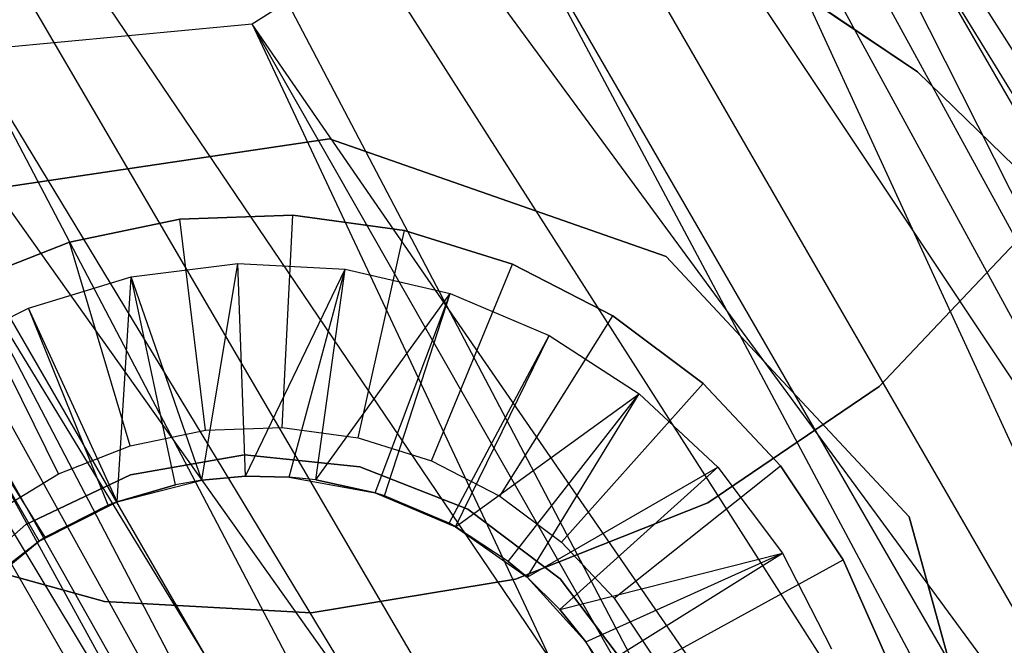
# Model space of a CAD drawing. Extents: x 0.4 to 40.3, y 0.4 to 40.3.
# Tile 144 of 243: x 20.318 to 20.5, y 20.405 to 20.521. Entities that reach past the tile are written whole.
import ezdxf

# ---------------------------------------------------------------- set-up
doc = ezdxf.new("R2010")
doc.units = 0
doc.header["$MEASUREMENT"] = 0
doc.layers.get('0').update_dxf_attribs({"color": 13, "linetype": 'CONTINUOUS'})

# ---------------------------------------------------------------- blocks, each defined once
blk = doc.blocks.new('ORTO-XII-B-11464-11465_ST0')
at = {"color": 0}
for p, q in [((20.54778, 20.33222, 11.42406), (20.31873, 20.72923, 9.21364)), ((20.31873, 20.72923, 9.21364), (20.58449, 20.32964, 11.42003)), ((20.31873, 20.72923, 9.21364), (20.58449, 20.32964, 11.42003)), ((20.54778, 20.33222, 11.42406), (20.31873, 20.72923, 9.21364)), ((20.58449, 20.32964, 11.42003), (20.37047, 20.72174, 9.2065)), ((20.61988, 20.31392, 11.41429), (20.37047, 20.72174, 9.2065)), ((20.58449, 20.32964, 11.42003), (20.37047, 20.72174, 9.2065)), ((20.61988, 20.31392, 11.41429), (20.37047, 20.72174, 9.2065)), ((20.64428, 20.29095, 11.40863), (20.37047, 20.72174, 9.2065)), ((20.64428, 20.29095, 11.40863), (20.37047, 20.72174, 9.2065)), ((20.51644, 20.32443, 11.42609), (20.26882, 20.71217, 9.21514)), ((20.26882, 20.71217, 9.21514), (20.48325, 20.30336, 11.42643)), ((20.26882, 20.71217, 9.21514), (20.48325, 20.30336, 11.42643)), ((20.26882, 20.71217, 9.21514), (20.54778, 20.33222, 11.42406)), ((20.26882, 20.71217, 9.21514), (20.54778, 20.33222, 11.42406)), ((20.51644, 20.32443, 11.42609), (20.26882, 20.71217, 9.21514)), ((20.4632, 20.27885, 11.42498), (20.23218, 20.67447, 9.21067)), ((20.48325, 20.30336, 11.42643), (20.23218, 20.67447, 9.21067)), ((20.4632, 20.27885, 11.42498), (20.23218, 20.67447, 9.21067)), ((20.48325, 20.30336, 11.42643), (20.23218, 20.67447, 9.21067)), ((20.44949, 20.24376, 11.42141), (20.2172, 20.62476, 9.20125)), ((20.2172, 20.62476, 9.20125), (20.44827, 20.20755, 11.41644)), ((20.2172, 20.62476, 9.20125), (20.44827, 20.20755, 11.41644)), ((20.2172, 20.62476, 9.20125), (20.4632, 20.27885, 11.42498)), ((20.2172, 20.62476, 9.20125), (20.4632, 20.27885, 11.42498)), ((20.44949, 20.24376, 11.42141), (20.2172, 20.62476, 9.20125)), ((20.6666, 20.21976, 11.39638), (20.4362, 20.61841, 9.17664)), ((20.6666, 20.21976, 11.39638), (20.4362, 20.61841, 9.17664)), ((20.65704, 20.18012, 11.39176), (20.4362, 20.61841, 9.17664)), ((20.65704, 20.18012, 11.39176), (20.4362, 20.61841, 9.17664)), ((20.65704, 20.18012, 11.39176), (20.43182, 20.5937, 9.17163)), ((20.65704, 20.18012, 11.39176), (20.43182, 20.5937, 9.17163)), ((20.63616, 20.14907, 11.38947), (20.43182, 20.5937, 9.17163)), ((20.63616, 20.14907, 11.38947), (20.43182, 20.5937, 9.17163)), ((20.22731, 20.57444, 9.18903), (20.44827, 20.20755, 11.41644)), ((20.22731, 20.57444, 9.18903), (20.44827, 20.20755, 11.41644)), ((20.22731, 20.57444, 9.18903), (20.45988, 20.17146, 11.4102)), ((20.22731, 20.57444, 9.18903), (20.45988, 20.17146, 11.4102)), ((20.40523, 20.54869, 9.16448), (20.36067, 20.52049, 9.16295)), ((20.40523, 20.54869, 9.16448), (20.36067, 20.52049, 9.16295)), ((20.63616, 20.14907, 11.38947), (20.40523, 20.54869, 9.16448)), ((20.63616, 20.14907, 11.38947), (20.40523, 20.54869, 9.16448)), ((20.62429, 20.13827, 11.38913), (20.40523, 20.54869, 9.16448)), ((20.62429, 20.13827, 11.38913), (20.40523, 20.54869, 9.16448)), ((20.2602, 20.53503, 9.17682), (20.45988, 20.17146, 11.4102)), ((20.2602, 20.53503, 9.17682), (20.45988, 20.17146, 11.4102)), ((20.2602, 20.53503, 9.17682), (20.48104, 20.14375, 11.40419)), ((20.2602, 20.53503, 9.17682), (20.48104, 20.14375, 11.40419)), ((20.45516, 20.53101, 63.05413), (20.48383, 20.51167, 63.05413)), ((20.48383, 20.51167, 63.63681), (20.45516, 20.53101, 63.63681)), ((20.48383, 20.51167, 63.63681), (20.45516, 20.53101, 63.63681)), ((20.45516, 20.53101, 63.05413), (20.48383, 20.51167, 63.05413)), ((20.28344, 20.52222, 9.17152), (20.48104, 20.14375, 11.40419)), ((20.28344, 20.52222, 9.17152), (20.48104, 20.14375, 11.40419)), ((20.28344, 20.52222, 9.17152), (20.5145, 20.12233, 11.39784)), ((20.28344, 20.52222, 9.17152), (20.5145, 20.12233, 11.39784)), ((20.36067, 20.52049, 9.16295), (20.30832, 20.51556, 9.16741)), ((20.36067, 20.52049, 9.16295), (20.30832, 20.51556, 9.16741)), ((20.36067, 20.52049, 9.16295), (20.55136, 20.11446, 11.39306)), ((20.62429, 20.13827, 11.38913), (20.36067, 20.52049, 9.16295)), ((20.62429, 20.13827, 11.38913), (20.36067, 20.52049, 9.16295)), ((20.5895, 20.11974, 11.39), (20.36067, 20.52049, 9.16295)), ((20.5895, 20.11974, 11.39), (20.36067, 20.52049, 9.16295)), ((20.36067, 20.52049, 9.16295), (20.55136, 20.11446, 11.39306)), ((20.30832, 20.51556, 9.16741), (20.5145, 20.12233, 11.39784)), ((20.30832, 20.51556, 9.16741), (20.5145, 20.12233, 11.39784)), ((20.30832, 20.51556, 9.16741), (20.55136, 20.11446, 11.39306)), ((20.30832, 20.51556, 9.16741), (20.55136, 20.11446, 11.39306)), ((20.48383, 20.51167, 63.05413), (20.50859, 20.48752, 63.05413)), ((20.50859, 20.48752, 63.63681), (20.48383, 20.51167, 63.63681)), ((20.48383, 20.51167, 63.63681), (20.48383, 20.51167, 63.05413)), ((20.50859, 20.48752, 63.63681), (20.48383, 20.51167, 63.63681)), ((20.48383, 20.51167, 63.05413), (20.50859, 20.48752, 63.05413)), ((20.48383, 20.51167, 63.63681), (20.48383, 20.51167, 63.05413)), ((20.3098, 20.48955, 62.87697), (20.37503, 20.49923, 62.87697)), ((20.37503, 20.49923, 62.84547), (20.3098, 20.48955, 62.84547)), ((20.37503, 20.49923, 62.84547), (20.3098, 20.48955, 62.84547)), ((20.3098, 20.48955, 62.87697), (20.37503, 20.49923, 62.87697)), ((20.37503, 20.49923, 62.87697), (20.4373, 20.47748, 62.87697)), ((20.4373, 20.47748, 62.84547), (20.37503, 20.49923, 62.84547)), ((20.37503, 20.49923, 62.84547), (20.37503, 20.49923, 62.87697)), ((20.37503, 20.49923, 62.84547), (20.37503, 20.49923, 62.87697)), ((20.4373, 20.47748, 62.84547), (20.37503, 20.49923, 62.84547)), ((20.37503, 20.49923, 62.87697), (20.4373, 20.47748, 62.87697)), ((20.34732, 20.4844, 62.60531), (20.32686, 20.48014, 62.60531)), ((20.32686, 20.48014, 62.95964), (20.34732, 20.4844, 62.95964)), ((20.32686, 20.48014, 62.95964), (20.34732, 20.4844, 62.95964)), ((20.34732, 20.4844, 62.60531), (20.32686, 20.48014, 62.60531)), ((20.36821, 20.48512, 62.60531), (20.34732, 20.4844, 62.60531)), ((20.34732, 20.4844, 62.95964), (20.36821, 20.48512, 62.95964)), ((20.34732, 20.4844, 62.95964), (20.36821, 20.48512, 62.95964)), ((20.36821, 20.48512, 62.60531), (20.34732, 20.4844, 62.60531)), ((20.34732, 20.4844, 62.60531), (20.34732, 20.4844, 62.95964)), ((20.34732, 20.4844, 62.60531), (20.34732, 20.4844, 62.95964)), ((20.35203, 20.44531, 62.56594), (20.34732, 20.4844, 62.60531)), ((20.35203, 20.44531, 62.56594), (20.34732, 20.4844, 62.60531)), ((20.36624, 20.4458, 62.56594), (20.36821, 20.48512, 62.60531)), ((20.36624, 20.4458, 62.56594), (20.36821, 20.48512, 62.60531)), ((20.38892, 20.48231, 62.60531), (20.36821, 20.48512, 62.60531)), ((20.36821, 20.48512, 62.60531), (20.36821, 20.48512, 62.95964)), ((20.36821, 20.48512, 62.95964), (20.38892, 20.48231, 62.95964)), ((20.36821, 20.48512, 62.60531), (20.36821, 20.48512, 62.95964)), ((20.36821, 20.48512, 62.95964), (20.38892, 20.48231, 62.95964)), ((20.38892, 20.48231, 62.60531), (20.36821, 20.48512, 62.60531)), ((20.38034, 20.44389, 62.56594), (20.38892, 20.48231, 62.60531)), ((20.38034, 20.44389, 62.56594), (20.38892, 20.48231, 62.60531)), ((20.40886, 20.47604, 62.60531), (20.38892, 20.48231, 62.60531)), ((20.38892, 20.48231, 62.60531), (20.38892, 20.48231, 62.95964)), ((20.38892, 20.48231, 62.95964), (20.40886, 20.47604, 62.95964)), ((20.38892, 20.48231, 62.60531), (20.38892, 20.48231, 62.95964)), ((20.38892, 20.48231, 62.95964), (20.40886, 20.47604, 62.95964)), ((20.40886, 20.47604, 62.60531), (20.38892, 20.48231, 62.60531)), ((20.32686, 20.48014, 62.60531), (20.30741, 20.4725, 62.60531)), ((20.30741, 20.4725, 62.95964), (20.32686, 20.48014, 62.95964)), ((20.30741, 20.4725, 62.95964), (20.32686, 20.48014, 62.95964)), ((20.32686, 20.48014, 62.60531), (20.30741, 20.4725, 62.60531)), ((20.32686, 20.48014, 62.60531), (20.32686, 20.48014, 62.95964)), ((20.32686, 20.48014, 62.60531), (20.32686, 20.48014, 62.95964)), ((20.3381, 20.44242, 62.56594), (20.32686, 20.48014, 62.60531)), ((20.3381, 20.44242, 62.56594), (20.32686, 20.48014, 62.60531)), ((20.47674, 20.4534, 9.35335), (20.50309, 20.48121, 9.35335)), ((20.50309, 20.48121, 9.43209), (20.47674, 20.4534, 9.43209)), ((20.50309, 20.48121, 9.43209), (20.47674, 20.4534, 9.43209)), ((20.47674, 20.4534, 9.35335), (20.50309, 20.48121, 9.35335)), ((20.4373, 20.47748, 62.87697), (20.48232, 20.42929, 62.87697)), ((20.48232, 20.42929, 62.84547), (20.4373, 20.47748, 62.84547)), ((20.4373, 20.47748, 62.87697), (20.4373, 20.47748, 62.84547)), ((20.48232, 20.42929, 62.84547), (20.4373, 20.47748, 62.84547)), ((20.4373, 20.47748, 62.87697), (20.48232, 20.42929, 62.87697)), ((20.4373, 20.47748, 62.87697), (20.4373, 20.47748, 62.84547)), ((20.33831, 20.47373, 62.95964), (20.35807, 20.47615, 62.95964)), ((20.33831, 20.47373, 62.95964), (20.35807, 20.47615, 62.95964)), ((20.35137, 20.43609, 62.92027), (20.35807, 20.47615, 62.95964)), ((20.35137, 20.43609, 62.92027), (20.35807, 20.47615, 62.95964)), ((20.35807, 20.47615, 62.95964), (20.37794, 20.47511, 62.95964)), ((20.35944, 20.43681, 62.92027), (20.35807, 20.47615, 62.95964)), ((20.35944, 20.43681, 62.92027), (20.35807, 20.47615, 62.95964)), ((20.35807, 20.47615, 62.95964), (20.37794, 20.47511, 62.95964)), ((20.35944, 20.43681, 62.92027), (20.37794, 20.47511, 62.95964)), ((20.35944, 20.43681, 62.92027), (20.37794, 20.47511, 62.95964)), ((20.36754, 20.43665, 62.92027), (20.37794, 20.47511, 62.95964)), ((20.36754, 20.43665, 62.92027), (20.37794, 20.47511, 62.95964)), ((20.37246, 20.43613, 62.92027), (20.37794, 20.47511, 62.95964)), ((20.37246, 20.43613, 62.92027), (20.37794, 20.47511, 62.95964)), ((20.37794, 20.47511, 62.95964), (20.39733, 20.47063, 62.95964)), ((20.37794, 20.47511, 62.95964), (20.39733, 20.47063, 62.95964)), ((20.3939, 20.43962, 62.56594), (20.40886, 20.47604, 62.60531)), ((20.3939, 20.43962, 62.56594), (20.40886, 20.47604, 62.60531)), ((20.42745, 20.46649, 62.60531), (20.40886, 20.47604, 62.60531)), ((20.40886, 20.47604, 62.60531), (20.40886, 20.47604, 62.95964)), ((20.40886, 20.47604, 62.95964), (20.42745, 20.46649, 62.95964)), ((20.40886, 20.47604, 62.60531), (20.40886, 20.47604, 62.95964)), ((20.40886, 20.47604, 62.95964), (20.42745, 20.46649, 62.95964)), ((20.42745, 20.46649, 62.60531), (20.40886, 20.47604, 62.60531)), ((20.31928, 20.46791, 62.95964), (20.33831, 20.47373, 62.95964)), ((20.31928, 20.46791, 62.95964), (20.33831, 20.47373, 62.95964)), ((20.33571, 20.43206, 62.92027), (20.33831, 20.47373, 62.95964)), ((20.33571, 20.43206, 62.92027), (20.33831, 20.47373, 62.95964)), ((20.3465, 20.43522, 62.92027), (20.33831, 20.47373, 62.95964)), ((20.3465, 20.43522, 62.92027), (20.33831, 20.47373, 62.95964)), ((20.35137, 20.43609, 62.92027), (20.33831, 20.47373, 62.95964)), ((20.35137, 20.43609, 62.92027), (20.33831, 20.47373, 62.95964)), ((20.32486, 20.43721, 62.56594), (20.30741, 20.4725, 62.60531)), ((20.32486, 20.43721, 62.56594), (20.30741, 20.4725, 62.60531)), ((20.37246, 20.43613, 62.92027), (20.39733, 20.47063, 62.95964)), ((20.37246, 20.43613, 62.92027), (20.39733, 20.47063, 62.95964)), ((20.38345, 20.43373, 62.92027), (20.39733, 20.47063, 62.95964)), ((20.38345, 20.43373, 62.92027), (20.39733, 20.47063, 62.95964)), ((20.38517, 20.43319, 62.92027), (20.39733, 20.47063, 62.95964)), ((20.38517, 20.43319, 62.92027), (20.39733, 20.47063, 62.95964)), ((20.39733, 20.47063, 62.95964), (20.41565, 20.46286, 62.95964)), ((20.39733, 20.47063, 62.95964), (20.41565, 20.46286, 62.95964)), ((20.30155, 20.45887, 62.95964), (20.31928, 20.46791, 62.95964)), ((20.30155, 20.45887, 62.95964), (20.31928, 20.46791, 62.95964)), ((20.33403, 20.43141, 62.92027), (20.31928, 20.46791, 62.95964)), ((20.33403, 20.43141, 62.92027), (20.31928, 20.46791, 62.95964)), ((20.33571, 20.43206, 62.92027), (20.31928, 20.46791, 62.95964)), ((20.33571, 20.43206, 62.92027), (20.31928, 20.46791, 62.95964)), ((20.40656, 20.43312, 62.56594), (20.42745, 20.46649, 62.60531)), ((20.40656, 20.43312, 62.56594), (20.42745, 20.46649, 62.60531)), ((20.44416, 20.45394, 62.60531), (20.42745, 20.46649, 62.60531)), ((20.42745, 20.46649, 62.60531), (20.42745, 20.46649, 62.95964)), ((20.42745, 20.46649, 62.95964), (20.44416, 20.45394, 62.95964)), ((20.42745, 20.46649, 62.60531), (20.42745, 20.46649, 62.95964)), ((20.42745, 20.46649, 62.95964), (20.44416, 20.45394, 62.95964)), ((20.44416, 20.45394, 62.60531), (20.42745, 20.46649, 62.60531)), ((20.39717, 20.4281, 62.92027), (20.41565, 20.46286, 62.95964)), ((20.39717, 20.4281, 62.92027), (20.41565, 20.46286, 62.95964)), ((20.39836, 20.42745, 62.92027), (20.41565, 20.46286, 62.95964)), ((20.39836, 20.42745, 62.92027), (20.41565, 20.46286, 62.95964)), ((20.41565, 20.46286, 62.95964), (20.43234, 20.45202, 62.95964)), ((20.41565, 20.46286, 62.95964), (20.43234, 20.45202, 62.95964)), ((20.32127, 20.42476, 62.92027), (20.30155, 20.45887, 62.95964)), ((20.32127, 20.42476, 62.92027), (20.30155, 20.45887, 62.95964)), ((20.32241, 20.42549, 62.92027), (20.30155, 20.45887, 62.95964)), ((20.32241, 20.42549, 62.92027), (20.30155, 20.45887, 62.95964)), ((20.41793, 20.42458, 62.56594), (20.44416, 20.45394, 62.60531)), ((20.41793, 20.42458, 62.56594), (20.44416, 20.45394, 62.60531)), ((20.45851, 20.43874, 62.60531), (20.44416, 20.45394, 62.60531)), ((20.44416, 20.45394, 62.60531), (20.44416, 20.45394, 62.95964)), ((20.44416, 20.45394, 62.95964), (20.45851, 20.43874, 62.95964)), ((20.44416, 20.45394, 62.60531), (20.44416, 20.45394, 62.95964)), ((20.44416, 20.45394, 62.95964), (20.45851, 20.43874, 62.95964)), ((20.45851, 20.43874, 62.60531), (20.44416, 20.45394, 62.60531)), ((20.44504, 20.4319, 9.35335), (20.47674, 20.4534, 9.35335)), ((20.47674, 20.4534, 9.43209), (20.44504, 20.4319, 9.43209)), ((20.47674, 20.4534, 9.43209), (20.44504, 20.4319, 9.43209)), ((20.44504, 20.4319, 9.35335), (20.47674, 20.4534, 9.35335)), ((20.47674, 20.4534, 9.43209), (20.47674, 20.4534, 9.35335)), ((20.47674, 20.4534, 9.43209), (20.47674, 20.4534, 9.35335)), ((20.39836, 20.42745, 62.92027), (20.43234, 20.45202, 62.95964)), ((20.39836, 20.42745, 62.92027), (20.43234, 20.45202, 62.95964)), ((20.4081, 20.42099, 62.92027), (20.43234, 20.45202, 62.95964)), ((20.4081, 20.42099, 62.92027), (20.43234, 20.45202, 62.95964)), ((20.41157, 20.41812, 62.92027), (20.43234, 20.45202, 62.95964)), ((20.41157, 20.41812, 62.92027), (20.43234, 20.45202, 62.95964)), ((20.43234, 20.45202, 62.95964), (20.4469, 20.43845, 62.95964)), ((20.43234, 20.45202, 62.95964), (20.4469, 20.43845, 62.95964)), ((20.3381, 20.44242, 62.56594), (20.35203, 20.44531, 62.56594)), ((20.3381, 20.44242, 62.56594), (20.35203, 20.44531, 62.56594)), ((20.35203, 20.44531, 62.56594), (20.36624, 20.4458, 62.56594)), ((20.35203, 20.44531, 62.56594), (20.36624, 20.4458, 62.56594)), ((20.36624, 20.4458, 62.56594), (20.38034, 20.44389, 62.56594)), ((20.36624, 20.4458, 62.56594), (20.38034, 20.44389, 62.56594)), ((20.38034, 20.44389, 62.56594), (20.3939, 20.43962, 62.56594)), ((20.38034, 20.44389, 62.56594), (20.3939, 20.43962, 62.56594)), ((20.32486, 20.43721, 62.56594), (20.3381, 20.44242, 62.56594)), ((20.32486, 20.43721, 62.56594), (20.3381, 20.44242, 62.56594)), ((20.3593, 20.44074, 62.97539), (20.33817, 20.43708, 62.97539)), ((20.33817, 20.43708, 63.63681), (20.3593, 20.44074, 63.63681)), ((20.3593, 20.44074, 62.97539), (20.33817, 20.43708, 62.97539)), ((20.33817, 20.43708, 63.63681), (20.3593, 20.44074, 63.63681)), ((20.38064, 20.43856, 62.97539), (20.3593, 20.44074, 62.97539)), ((20.3593, 20.44074, 63.63681), (20.38064, 20.43856, 63.63681)), ((20.3593, 20.44074, 63.63681), (20.3593, 20.44074, 62.97539)), ((20.38064, 20.43856, 62.97539), (20.3593, 20.44074, 62.97539)), ((20.3593, 20.44074, 63.63681), (20.38064, 20.43856, 63.63681)), ((20.3593, 20.44074, 63.63681), (20.3593, 20.44074, 62.97539)), ((20.40059, 20.43071, 62.97539), (20.38064, 20.43856, 62.97539)), ((20.38064, 20.43856, 63.63681), (20.40059, 20.43071, 63.63681)), ((20.38064, 20.43856, 62.97539), (20.38064, 20.43856, 63.63681)), ((20.38064, 20.43856, 62.97539), (20.38064, 20.43856, 63.63681)), ((20.40059, 20.43071, 62.97539), (20.38064, 20.43856, 62.97539)), ((20.38064, 20.43856, 63.63681), (20.40059, 20.43071, 63.63681)), ((20.3939, 20.43962, 62.56594), (20.40656, 20.43312, 62.56594)), ((20.3939, 20.43962, 62.56594), (20.40656, 20.43312, 62.56594)), ((20.41157, 20.41812, 62.92027), (20.4469, 20.43845, 62.95964)), ((20.41157, 20.41812, 62.92027), (20.4469, 20.43845, 62.95964)), ((20.41764, 20.4121, 62.92027), (20.4469, 20.43845, 62.95964)), ((20.41764, 20.4121, 62.92027), (20.4469, 20.43845, 62.95964)), ((20.42769, 20.41424, 62.56594), (20.45851, 20.43874, 62.60531)), ((20.42769, 20.41424, 62.56594), (20.45851, 20.43874, 62.60531)), ((20.4469, 20.43845, 62.95964), (20.45887, 20.42255, 62.95964)), ((20.4469, 20.43845, 62.95964), (20.45887, 20.42255, 62.95964)), ((20.47008, 20.42133, 62.60531), (20.45851, 20.43874, 62.60531)), ((20.45851, 20.43874, 62.60531), (20.45851, 20.43874, 62.95964)), ((20.45851, 20.43874, 62.95964), (20.47008, 20.42133, 62.95964)), ((20.45851, 20.43874, 62.60531), (20.45851, 20.43874, 62.95964)), ((20.45851, 20.43874, 62.95964), (20.47008, 20.42133, 62.95964)), ((20.47008, 20.42133, 62.60531), (20.45851, 20.43874, 62.60531)), ((20.31269, 20.42985, 62.56594), (20.32486, 20.43721, 62.56594)), ((20.31269, 20.42985, 62.56594), (20.32486, 20.43721, 62.56594)), ((20.33817, 20.43708, 62.97539), (20.31881, 20.42786, 62.97539)), ((20.31881, 20.42786, 63.63681), (20.33817, 20.43708, 63.63681)), ((20.33817, 20.43708, 62.97539), (20.31881, 20.42786, 62.97539)), ((20.31881, 20.42786, 63.63681), (20.33817, 20.43708, 63.63681)), ((20.33817, 20.43708, 62.97539), (20.33817, 20.43708, 63.63681)), ((20.33817, 20.43708, 62.97539), (20.33817, 20.43708, 63.63681)), ((20.35944, 20.43681, 62.92027), (20.35137, 20.43609, 62.92027)), ((20.35137, 20.43609, 62.60531), (20.35944, 20.43681, 62.60531)), ((20.35137, 20.43609, 62.60531), (20.35944, 20.43681, 62.60531)), ((20.35944, 20.43681, 62.92027), (20.35137, 20.43609, 62.92027)), ((20.36754, 20.43665, 62.92027), (20.35944, 20.43681, 62.92027)), ((20.35944, 20.43681, 62.92027), (20.35944, 20.43681, 62.60531)), ((20.35944, 20.43681, 62.60531), (20.36754, 20.43665, 62.60531)), ((20.35944, 20.43681, 62.92027), (20.35944, 20.43681, 62.60531)), ((20.35944, 20.43681, 62.60531), (20.36754, 20.43665, 62.60531)), ((20.36754, 20.43665, 62.92027), (20.35944, 20.43681, 62.92027)), ((20.37246, 20.43613, 62.92027), (20.36754, 20.43665, 62.60531)), ((20.36754, 20.43665, 62.60531), (20.38345, 20.43373, 62.60531)), ((20.37246, 20.43613, 62.92027), (20.36754, 20.43665, 62.60531)), ((20.37246, 20.43613, 62.92027), (20.36754, 20.43665, 62.92027)), ((20.36754, 20.43665, 62.92027), (20.36754, 20.43665, 62.60531)), ((20.36754, 20.43665, 62.92027), (20.36754, 20.43665, 62.60531)), ((20.36754, 20.43665, 62.60531), (20.38345, 20.43373, 62.60531)), ((20.37246, 20.43613, 62.92027), (20.36754, 20.43665, 62.92027)), ((20.33571, 20.43206, 62.60531), (20.35137, 20.43609, 62.60531)), ((20.33571, 20.43206, 62.60531), (20.35137, 20.43609, 62.60531)), ((20.33571, 20.43206, 62.60531), (20.3465, 20.43522, 62.92027)), ((20.3465, 20.43522, 62.92027), (20.33571, 20.43206, 62.92027)), ((20.33571, 20.43206, 62.60531), (20.3465, 20.43522, 62.92027)), ((20.3465, 20.43522, 62.92027), (20.33571, 20.43206, 62.92027)), ((20.35137, 20.43609, 62.60531), (20.3465, 20.43522, 62.92027)), ((20.35137, 20.43609, 62.60531), (20.3465, 20.43522, 62.92027)), ((20.35137, 20.43609, 62.92027), (20.3465, 20.43522, 62.92027)), ((20.35137, 20.43609, 62.92027), (20.3465, 20.43522, 62.92027)), ((20.35137, 20.43609, 62.60531), (20.35137, 20.43609, 62.92027)), ((20.35137, 20.43609, 62.60531), (20.35137, 20.43609, 62.92027)), ((20.38345, 20.43373, 62.92027), (20.37246, 20.43613, 62.92027)), ((20.37246, 20.43613, 62.92027), (20.38345, 20.43373, 62.60531)), ((20.37246, 20.43613, 62.92027), (20.38345, 20.43373, 62.60531)), ((20.38345, 20.43373, 62.92027), (20.37246, 20.43613, 62.92027)), ((20.39836, 20.42745, 62.92027), (20.38345, 20.43373, 62.60531)), ((20.38345, 20.43373, 62.60531), (20.39836, 20.42745, 62.60531)), ((20.39836, 20.42745, 62.92027), (20.38345, 20.43373, 62.60531)), ((20.39717, 20.4281, 62.92027), (20.38345, 20.43373, 62.60531)), ((20.39717, 20.4281, 62.92027), (20.38345, 20.43373, 62.60531)), ((20.38517, 20.43319, 62.92027), (20.38345, 20.43373, 62.60531)), ((20.38517, 20.43319, 62.92027), (20.38345, 20.43373, 62.92027)), ((20.38345, 20.43373, 62.92027), (20.38345, 20.43373, 62.60531)), ((20.38517, 20.43319, 62.92027), (20.38345, 20.43373, 62.60531)), ((20.38345, 20.43373, 62.92027), (20.38345, 20.43373, 62.60531)), ((20.38345, 20.43373, 62.60531), (20.39836, 20.42745, 62.60531)), ((20.38517, 20.43319, 62.92027), (20.38345, 20.43373, 62.92027)), ((20.39717, 20.4281, 62.92027), (20.38517, 20.43319, 62.92027)), ((20.39717, 20.4281, 62.92027), (20.38517, 20.43319, 62.92027)), ((20.40656, 20.43312, 62.56594), (20.41793, 20.42458, 62.56594)), ((20.40656, 20.43312, 62.56594), (20.41793, 20.42458, 62.56594)), ((20.32127, 20.42476, 62.60531), (20.33571, 20.43206, 62.60531)), ((20.32127, 20.42476, 62.60531), (20.33571, 20.43206, 62.60531)), ((20.32241, 20.42549, 62.92027), (20.33571, 20.43206, 62.60531)), ((20.32241, 20.42549, 62.92027), (20.33571, 20.43206, 62.60531)), ((20.33403, 20.43141, 62.92027), (20.32241, 20.42549, 62.92027)), ((20.33403, 20.43141, 62.92027), (20.32241, 20.42549, 62.92027)), ((20.33571, 20.43206, 62.92027), (20.33403, 20.43141, 62.92027)), ((20.33403, 20.43141, 62.92027), (20.33571, 20.43206, 62.60531)), ((20.33403, 20.43141, 62.92027), (20.33571, 20.43206, 62.60531)), ((20.33571, 20.43206, 62.92027), (20.33403, 20.43141, 62.92027)), ((20.33571, 20.43206, 62.92027), (20.33571, 20.43206, 62.60531)), ((20.33571, 20.43206, 62.92027), (20.33571, 20.43206, 62.60531)), ((20.40945, 20.41772, 9.35335), (20.44504, 20.4319, 9.35335)), ((20.44504, 20.4319, 9.43209), (20.40945, 20.41772, 9.43209)), ((20.44504, 20.4319, 9.43209), (20.40945, 20.41772, 9.43209)), ((20.40945, 20.41772, 9.35335), (20.44504, 20.4319, 9.35335)), ((20.44504, 20.4319, 9.43209), (20.44504, 20.4319, 9.35335)), ((20.44504, 20.4319, 9.43209), (20.44504, 20.4319, 9.35335)), ((20.41768, 20.41777, 62.97539), (20.40059, 20.43071, 62.97539)), ((20.40059, 20.43071, 63.63681), (20.41768, 20.41777, 63.63681)), ((20.40059, 20.43071, 62.97539), (20.40059, 20.43071, 63.63681)), ((20.40059, 20.43071, 62.97539), (20.40059, 20.43071, 63.63681)), ((20.41768, 20.41777, 62.97539), (20.40059, 20.43071, 62.97539)), ((20.40059, 20.43071, 63.63681), (20.41768, 20.41777, 63.63681)), ((20.48232, 20.42929, 62.87697), (20.4998, 20.36569, 62.87697)), ((20.4998, 20.36569, 62.84547), (20.48232, 20.42929, 62.84547)), ((20.48232, 20.42929, 62.84547), (20.48232, 20.42929, 62.87697)), ((20.48232, 20.42929, 62.84547), (20.48232, 20.42929, 62.87697)), ((20.4998, 20.36569, 62.84547), (20.48232, 20.42929, 62.84547)), ((20.48232, 20.42929, 62.87697), (20.4998, 20.36569, 62.87697)), ((20.31881, 20.42786, 62.97539), (20.30266, 20.41375, 62.97539)), ((20.30266, 20.41375, 63.63681), (20.31881, 20.42786, 63.63681)), ((20.31881, 20.42786, 62.97539), (20.30266, 20.41375, 62.97539)), ((20.30266, 20.41375, 63.63681), (20.31881, 20.42786, 63.63681)), ((20.31881, 20.42786, 62.97539), (20.31881, 20.42786, 63.63681)), ((20.31881, 20.42786, 62.97539), (20.31881, 20.42786, 63.63681)), ((20.39836, 20.42745, 62.92027), (20.39717, 20.4281, 62.92027)), ((20.39836, 20.42745, 62.92027), (20.39717, 20.4281, 62.92027)), ((20.4081, 20.42099, 62.92027), (20.39836, 20.42745, 62.60531)), ((20.39836, 20.42745, 62.60531), (20.41157, 20.41812, 62.60531)), ((20.4081, 20.42099, 62.92027), (20.39836, 20.42745, 62.60531)), ((20.4081, 20.42099, 62.92027), (20.39836, 20.42745, 62.92027)), ((20.39836, 20.42745, 62.92027), (20.39836, 20.42745, 62.60531)), ((20.39836, 20.42745, 62.92027), (20.39836, 20.42745, 62.60531)), ((20.39836, 20.42745, 62.60531), (20.41157, 20.41812, 62.60531)), ((20.4081, 20.42099, 62.92027), (20.39836, 20.42745, 62.92027)), ((20.32241, 20.42549, 62.92027), (20.32127, 20.42476, 62.60531)), ((20.32241, 20.42549, 62.92027), (20.32127, 20.42476, 62.92027)), ((20.32241, 20.42549, 62.92027), (20.32127, 20.42476, 62.60531)), ((20.32241, 20.42549, 62.92027), (20.32127, 20.42476, 62.92027)), ((20.29647, 20.42385, 9.35335), (20.33339, 20.41359, 9.35335)), ((20.33339, 20.41359, 9.43209), (20.29647, 20.42385, 9.43209)), ((20.33339, 20.41359, 9.43209), (20.29647, 20.42385, 9.43209)), ((20.29647, 20.42385, 9.35335), (20.33339, 20.41359, 9.35335)), ((20.30874, 20.41453, 62.60531), (20.32127, 20.42476, 62.60531)), ((20.30874, 20.41453, 62.60531), (20.32127, 20.42476, 62.60531)), ((20.32127, 20.42476, 62.92027), (20.312, 20.41764, 62.92027)), ((20.312, 20.41764, 62.92027), (20.32127, 20.42476, 62.60531)), ((20.312, 20.41764, 62.92027), (20.32127, 20.42476, 62.60531)), ((20.32127, 20.42476, 62.92027), (20.312, 20.41764, 62.92027)), ((20.32127, 20.42476, 62.92027), (20.32127, 20.42476, 62.60531)), ((20.32127, 20.42476, 62.92027), (20.32127, 20.42476, 62.60531)), ((20.41793, 20.42458, 62.56594), (20.42769, 20.41424, 62.56594)), ((20.41793, 20.42458, 62.56594), (20.42769, 20.41424, 62.56594)), ((20.41764, 20.4121, 62.92027), (20.45887, 20.42255, 62.95964)), ((20.41764, 20.4121, 62.92027), (20.45887, 20.42255, 62.95964)), ((20.42246, 20.40616, 62.92027), (20.45887, 20.42255, 62.95964)), ((20.42246, 20.40616, 62.92027), (20.45887, 20.42255, 62.95964)), ((20.42549, 20.40169, 62.92027), (20.45887, 20.42255, 62.95964)), ((20.42549, 20.40169, 62.92027), (20.45887, 20.42255, 62.95964)), ((20.45887, 20.42255, 62.95964), (20.46791, 20.40482, 62.95964)), ((20.45887, 20.42255, 62.95964), (20.46791, 20.40482, 62.95964)), ((20.41157, 20.41812, 62.92027), (20.4081, 20.42099, 62.92027)), ((20.4081, 20.42099, 62.92027), (20.41157, 20.41812, 62.60531)), ((20.4081, 20.42099, 62.92027), (20.41157, 20.41812, 62.60531)), ((20.41157, 20.41812, 62.92027), (20.4081, 20.42099, 62.92027)), ((20.43557, 20.40239, 62.56594), (20.47008, 20.42133, 62.60531)), ((20.43557, 20.40239, 62.56594), (20.47008, 20.42133, 62.60531)), ((20.47855, 20.40222, 62.60531), (20.47008, 20.42133, 62.60531)), ((20.47008, 20.42133, 62.60531), (20.47008, 20.42133, 62.95964)), ((20.47008, 20.42133, 62.95964), (20.47855, 20.40222, 62.95964)), ((20.47008, 20.42133, 62.60531), (20.47008, 20.42133, 62.95964)), ((20.47008, 20.42133, 62.95964), (20.47855, 20.40222, 62.95964)), ((20.47855, 20.40222, 62.60531), (20.47008, 20.42133, 62.60531)), ((20.41764, 20.4121, 62.92027), (20.41157, 20.41812, 62.60531)), ((20.41157, 20.41812, 62.60531), (20.42246, 20.40616, 62.60531)), ((20.41764, 20.4121, 62.92027), (20.41157, 20.41812, 62.92027)), ((20.41157, 20.41812, 62.92027), (20.41157, 20.41812, 62.60531)), ((20.41764, 20.4121, 62.92027), (20.41157, 20.41812, 62.60531)), ((20.41157, 20.41812, 62.92027), (20.41157, 20.41812, 62.60531)), ((20.41157, 20.41812, 62.60531), (20.42246, 20.40616, 62.60531)), ((20.41764, 20.4121, 62.92027), (20.41157, 20.41812, 62.92027)), ((20.37164, 20.41152, 9.35335), (20.40945, 20.41772, 9.35335)), ((20.40945, 20.41772, 9.43209), (20.37164, 20.41152, 9.43209)), ((20.40945, 20.41772, 9.43209), (20.37164, 20.41152, 9.43209)), ((20.37164, 20.41152, 9.35335), (20.40945, 20.41772, 9.35335)), ((20.40945, 20.41772, 9.43209), (20.40945, 20.41772, 9.35335)), ((20.40945, 20.41772, 9.43209), (20.40945, 20.41772, 9.35335)), ((20.43066, 20.40069, 62.97539), (20.41768, 20.41777, 62.97539)), ((20.41768, 20.41777, 63.63681), (20.43066, 20.40069, 63.63681)), ((20.41768, 20.41777, 62.97539), (20.41768, 20.41777, 63.63681)), ((20.41768, 20.41777, 62.97539), (20.41768, 20.41777, 63.63681)), ((20.43066, 20.40069, 62.97539), (20.41768, 20.41777, 62.97539)), ((20.41768, 20.41777, 63.63681), (20.43066, 20.40069, 63.63681)), ((20.33339, 20.41359, 9.35335), (20.37164, 20.41152, 9.35335)), ((20.37164, 20.41152, 9.43209), (20.33339, 20.41359, 9.43209)), ((20.33339, 20.41359, 9.43209), (20.33339, 20.41359, 9.35335)), ((20.33339, 20.41359, 9.43209), (20.33339, 20.41359, 9.35335)), ((20.37164, 20.41152, 9.43209), (20.33339, 20.41359, 9.43209)), ((20.33339, 20.41359, 9.35335), (20.37164, 20.41152, 9.35335)), ((20.42769, 20.41424, 62.56594), (20.43557, 20.40239, 62.56594)), ((20.42769, 20.41424, 62.56594), (20.43557, 20.40239, 62.56594)), ((20.37164, 20.41152, 9.43209), (20.37164, 20.41152, 9.35335)), ((20.37164, 20.41152, 9.43209), (20.37164, 20.41152, 9.35335)), ((20.42246, 20.40616, 62.92027), (20.41764, 20.4121, 62.92027)), ((20.41764, 20.4121, 62.92027), (20.42246, 20.40616, 62.60531)), ((20.41764, 20.4121, 62.92027), (20.42246, 20.40616, 62.60531)), ((20.42246, 20.40616, 62.92027), (20.41764, 20.4121, 62.92027)), ((20.42549, 20.40169, 62.92027), (20.42246, 20.40616, 62.60531)), ((20.42246, 20.40616, 62.60531), (20.43053, 20.39214, 62.60531)), ((20.42549, 20.40169, 62.92027), (20.42246, 20.40616, 62.92027)), ((20.42246, 20.40616, 62.92027), (20.42246, 20.40616, 62.60531)), ((20.42549, 20.40169, 62.92027), (20.42246, 20.40616, 62.60531)), ((20.42246, 20.40616, 62.92027), (20.42246, 20.40616, 62.60531)), ((20.42246, 20.40616, 62.60531), (20.43053, 20.39214, 62.60531)), ((20.42549, 20.40169, 62.92027), (20.42246, 20.40616, 62.92027))]:
    blk.add_line(p, q, dxfattribs=at)

msp = doc.modelspace()

# ---------------------------------------------------------------- block references
at = {"color": 0}
msp.add_blockref('ORTO-XII-B-11464-11465_ST0', (0, 0), dxfattribs=at)

doc.saveas('drawing.dxf')
